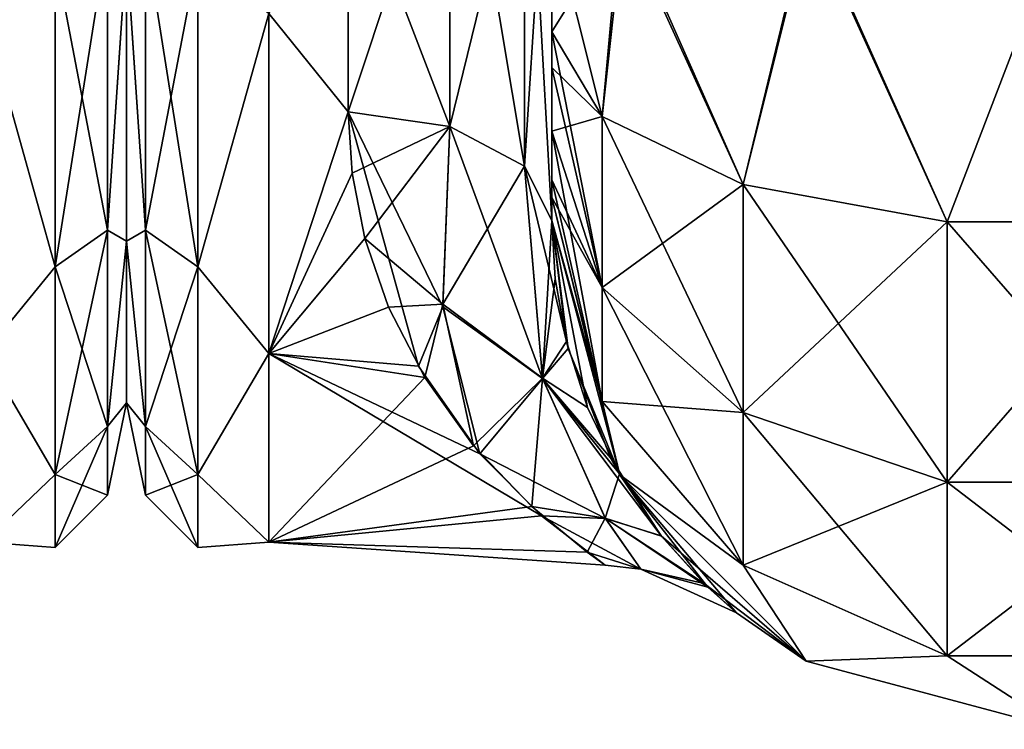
# Model space of a CAD drawing. Extents: x -23 to 470, y -1800 to 0.
# Tile 50 of 256: x 181 to 206, y -1800 to -1783. Entities that reach past the tile are written whole.
import ezdxf

# ---------------------------------------------------------------- set-up
doc = ezdxf.new("R2010")
doc.units = 0
doc.header["$LTSCALE"] = 17.087905
for name, color, linetype in [('147', 7, 'CONTINUOUS'), ('166', 7, 'CONTINUOUS'), ('214', 7, 'CONTINUOUS'), ('218', 7, 'CONTINUOUS'), ('219', 7, 'CONTINUOUS'), ('229', 7, 'CONTINUOUS'), ('230', 7, 'CONTINUOUS'), ('236', 7, 'CONTINUOUS'), ('260', 7, 'CONTINUOUS'), ('261', 7, 'CONTINUOUS'), ('262', 7, 'CONTINUOUS'), ('269', 7, 'CONTINUOUS')]:
    doc.layers.add(name, color=color, linetype=linetype)

msp = doc.modelspace()

# ---------------------------------------------------------------- linework, layer by layer
at = {"layer": '147', "linetype": 'CONTINUOUS'}
for points in [[(184, -1752.022, 4.582), (184, -1755.991, 12.803), (184, -1791.978, 4.582), (184, -1752.022, 4.582)], [(184, -1752.022, -4.582), (184, -1752.022, 4.582), (184, -1791.978, 4.582), (184, -1752.022, -4.582)], [(184, -1755.991, -12.803), (184, -1752.022, -4.582), (184, -1788.009, -12.803), (184, -1755.991, -12.803)], [(184, -1788.009, -12.803), (184, -1752.022, -4.582), (184, -1791.978, -4.582), (184, -1788.009, -12.803)], [(184, -1791.978, -4.582), (184, -1752.022, -4.582), (184, -1791.978, 4.582), (184, -1791.978, -4.582)], [(184, -1755.991, 12.803), (184, -1763.173, 18.494), (184, -1788.009, 12.803), (184, -1755.991, 12.803)], [(184, -1791.978, 4.582), (184, -1755.991, 12.803), (184, -1788.009, 12.803), (184, -1791.978, 4.582)], [(184, -1780.827, -18.494), (184, -1755.991, -12.803), (184, -1788.009, -12.803), (184, -1780.827, -18.494)], [(184, -1788.009, 12.803), (184, -1763.173, 18.494), (184, -1780.826, 18.494), (184, -1788.009, 12.803)]]:
    msp.add_3dface(points, dxfattribs=at)
at = {"layer": '166', "linetype": 'CONTINUOUS'}
for points in [[(182.248, -1788.64, 16.64), (183.531, -1780.515, 20.556), (182.248, -1781.005, 21.741), (182.248, -1788.64, 16.64)], [(183.531, -1787.733, 15.733), (183.531, -1780.515, 20.556), (182.248, -1788.64, 16.64), (183.531, -1787.733, 15.733)], [(183.531, -1780.515, -20.556), (183.531, -1787.733, -15.733), (182.248, -1781.005, -21.741), (183.531, -1780.515, -20.556)], [(183.531, -1780.515, -20.556), (184, -1780.827, -18.494), (183.531, -1787.733, -15.733), (183.531, -1780.515, -20.556)], [(183.531, -1787.733, 15.733), (184, -1780.826, 18.494), (183.531, -1780.515, 20.556), (183.531, -1787.733, 15.733)], [(180.5, -1782.413, 21.623), (182.248, -1788.64, 16.64), (182.248, -1781.005, 21.741), (180.5, -1782.413, 21.623)], [(180.5, -1782.413, -21.623), (182.248, -1781.005, -21.741), (182.248, -1788.64, -16.64), (180.5, -1782.413, -21.623)], [(182.248, -1781.005, -21.741), (183.531, -1787.733, -15.733), (182.248, -1788.64, -16.64), (182.248, -1781.005, -21.741)], [(184, -1788.009, 12.803), (184, -1780.826, 18.494), (183.531, -1787.733, 15.733), (184, -1788.009, 12.803)], [(184, -1780.827, -18.494), (184, -1788.009, -12.803), (183.531, -1787.733, -15.733), (184, -1780.827, -18.494)], [(180.5, -1782.413, 21.623), (180.5, -1790.764, 14.964), (182.248, -1788.64, 16.64), (180.5, -1782.413, 21.623)], [(180.5, -1790.764, -14.964), (180.5, -1782.413, -21.623), (182.248, -1788.64, -16.64), (180.5, -1790.764, -14.964)], [(182.248, -1793.741, 9.005), (183.531, -1787.733, 15.733), (182.248, -1788.64, 16.64), (182.248, -1793.741, 9.005)], [(183.531, -1792.556, 8.515), (183.531, -1787.733, 15.733), (182.248, -1793.741, 9.005), (183.531, -1792.556, 8.515)], [(183.531, -1787.733, -15.733), (183.531, -1792.556, -8.515), (182.248, -1788.64, -16.64), (183.531, -1787.733, -15.733)], [(183.531, -1787.733, -15.733), (184, -1788.009, -12.803), (183.531, -1792.556, -8.515), (183.531, -1787.733, -15.733)], [(183.531, -1792.556, 8.515), (184, -1788.009, 12.803), (183.531, -1787.733, 15.733), (183.531, -1792.556, 8.515)], [(184, -1788.009, -12.803), (184, -1791.978, -4.582), (183.531, -1792.556, -8.515), (184, -1788.009, -12.803)], [(184, -1791.978, 4.582), (184, -1788.009, 12.803), (183.531, -1792.556, 8.515), (184, -1791.978, 4.582)], [(180.5, -1790.764, 14.964), (182.248, -1793.741, 9.005), (182.248, -1788.64, 16.64), (180.5, -1790.764, 14.964)], [(180.5, -1790.764, -14.964), (182.248, -1788.64, -16.64), (182.248, -1793.741, -9.005), (180.5, -1790.764, -14.964)], [(182.248, -1788.64, -16.64), (183.531, -1792.556, -8.515), (182.248, -1793.741, -9.005), (182.248, -1788.64, -16.64)], [(180.5, -1790.764, 14.964), (180.5, -1795.398, 5.341), (182.248, -1793.741, 9.005), (180.5, -1790.764, 14.964)], [(180.5, -1795.398, -5.341), (180.5, -1790.764, -14.964), (182.248, -1793.741, -9.005), (180.5, -1795.398, -5.341)], [(184, -1791.978, -4.582), (184, -1791.978, 4.582), (183.531, -1794.25, 0), (184, -1791.978, -4.582)], [(183.531, -1792.556, -8.515), (184, -1791.978, -4.582), (183.531, -1794.25, 0), (183.531, -1792.556, -8.515)], [(183.531, -1794.25, 0), (184, -1791.978, 4.582), (183.531, -1792.556, 8.515), (183.531, -1794.25, 0)], [(182.248, -1795.532, 0), (183.531, -1792.556, 8.515), (182.248, -1793.741, 9.005), (182.248, -1795.532, 0)], [(183.531, -1794.25, 0), (183.531, -1792.556, 8.515), (182.248, -1795.532, 0), (183.531, -1794.25, 0)], [(183.531, -1792.556, -8.515), (183.531, -1794.25, 0), (182.248, -1793.741, -9.005), (183.531, -1792.556, -8.515)], [(180.5, -1795.398, 5.341), (182.248, -1795.532, 0), (182.248, -1793.741, 9.005), (180.5, -1795.398, 5.341)], [(180.5, -1795.398, -5.341), (182.248, -1793.741, -9.005), (182.248, -1795.532, 0), (180.5, -1795.398, -5.341)], [(182.248, -1793.741, -9.005), (183.531, -1794.25, 0), (182.248, -1795.532, 0), (182.248, -1793.741, -9.005)], [(180.5, -1795.398, 5.341), (180.5, -1795.398, -5.341), (182.248, -1795.532, 0), (180.5, -1795.398, 5.341)]]:
    msp.add_3dface(points, dxfattribs=at)
at = {"layer": '214', "linetype": 'CONTINUOUS'}
for points in [[(194.45, -1782.865, -101.931), (194.45, -1783.734, -101.5), (194.45, -1728.15, -102.5), (194.45, -1782.865, -101.931)], [(194.45, -1728.15, -102.5), (194.45, -1783.734, -101.5), (194.45, -1736.981, -100.492), (194.45, -1728.15, -102.5)], [(194.45, -1780, -102.5), (194.45, -1782.865, -101.931), (194.45, -1728.15, -102.5), (194.45, -1780, -102.5)], [(194.45, -1736.977, 59.493), (194.45, -1744.158, 53.805), (194.45, -1787.5, 95), (194.45, -1736.977, 59.493)], [(194.45, -1736.981, 63.508), (194.45, -1736.977, 59.493), (194.45, -1787.5, 95), (194.45, -1736.981, 63.508)], [(194.45, -1736.977, 100.493), (194.45, -1744.158, 94.805), (194.45, -1785.305, 100.301), (194.45, -1736.977, 100.493)], [(194.45, -1780, 102.5), (194.45, -1736.977, 100.493), (194.45, -1782.865, 101.931), (194.45, -1780, 102.5)], [(194.45, -1782.865, 101.931), (194.45, -1736.977, 100.493), (194.45, -1783.734, 101.5), (194.45, -1782.865, 101.931)], [(194.45, -1783.734, 101.5), (194.45, -1736.977, 100.493), (194.45, -1785.305, 100.301), (194.45, -1783.734, 101.5)], [(194.45, -1744.158, -69.195), (194.45, -1787.5, -24.51), (194.45, -1736.977, -63.507), (194.45, -1744.158, -69.195)], [(194.45, -1736.977, -63.507), (194.45, -1787.5, -24.51), (194.45, -1736.981, -59.492), (194.45, -1736.977, -63.507)], [(194.45, -1744.161, 69.199), (194.45, -1736.981, 63.508), (194.45, -1787.5, 95), (194.45, -1744.161, 69.199)], [(194.45, -1736.981, -59.492), (194.45, -1787.5, -24.51), (194.45, -1744.161, -53.801), (194.45, -1736.981, -59.492)], [(194.45, -1786.933, -97.86), (194.45, -1787.5, -95), (194.45, -1736.981, -100.492), (194.45, -1786.933, -97.86)], [(194.45, -1736.981, -100.492), (194.45, -1787.5, -95), (194.45, -1744.161, -94.801), (194.45, -1736.981, -100.492)], [(194.45, -1786.5, -98.734), (194.45, -1786.933, -97.86), (194.45, -1736.981, -100.492), (194.45, -1786.5, -98.734)], [(194.45, -1785.305, -100.301), (194.45, -1786.5, -98.734), (194.45, -1736.981, -100.492), (194.45, -1785.305, -100.301)], [(194.45, -1783.734, -101.5), (194.45, -1785.305, -100.301), (194.45, -1736.981, -100.492), (194.45, -1783.734, -101.5)], [(194.45, -1744.158, 53.805), (194.45, -1748.128, 45.583), (194.45, -1787.5, 95), (194.45, -1744.158, 53.805)], [(194.45, -1744.158, 94.805), (194.45, -1748.128, 86.583), (194.45, -1787.5, 95), (194.45, -1744.158, 94.805)], [(194.45, -1785.305, 100.301), (194.45, -1744.158, 94.805), (194.45, -1786.5, 98.734), (194.45, -1785.305, 100.301)], [(194.45, -1786.5, 98.734), (194.45, -1744.158, 94.805), (194.45, -1786.933, 97.86), (194.45, -1786.5, 98.734)], [(194.45, -1786.933, 97.86), (194.45, -1744.158, 94.805), (194.45, -1787.5, 95), (194.45, -1786.933, 97.86)], [(194.45, -1748.128, -77.417), (194.45, -1787.5, -24.51), (194.45, -1744.158, -69.195), (194.45, -1748.128, -77.417)], [(194.45, -1748.129, 77.421), (194.45, -1744.161, 69.199), (194.45, -1787.5, 95), (194.45, -1748.129, 77.421)], [(194.45, -1787.5, -95), (194.45, -1787.5, -24.51), (194.45, -1744.161, -94.801), (194.45, -1787.5, -95)], [(194.45, -1744.161, -94.801), (194.45, -1787.5, -24.51), (194.45, -1748.129, -86.579), (194.45, -1744.161, -94.801)], [(194.45, -1744.161, -53.801), (194.45, -1787.5, -24.51), (194.45, -1748.129, -45.579), (194.45, -1744.161, -53.801)], [(194.45, -1748.128, 45.583), (194.45, -1748.129, 36.421), (194.45, -1787.5, 95), (194.45, -1748.128, 45.583)], [(194.45, -1748.128, 86.583), (194.45, -1748.129, 77.421), (194.45, -1787.5, 95), (194.45, -1748.128, 86.583)], [(194.45, -1748.129, -86.579), (194.45, -1787.5, -24.51), (194.45, -1748.128, -77.417), (194.45, -1748.129, -86.579)], [(194.45, -1787.5, 95), (194.45, -1748.129, 36.421), (194.45, -1775.732, 28.753), (194.45, -1787.5, 95)], [(194.45, -1748.129, -45.579), (194.45, -1787.5, -24.51), (194.45, -1775.731, -28.753), (194.45, -1748.129, -45.579)], [(194.45, -1787.5, 24.51), (194.45, -1787.5, 95), (194.45, -1775.732, 28.753), (194.45, -1787.5, 24.51)]]:
    msp.add_3dface(points, dxfattribs=at)
at = {"layer": '218', "linetype": 'CONTINUOUS'}
for points in [[(184, -1752.022, -4.582), (184, -1755.991, -12.803), (184, -1791.978, -4.582), (184, -1752.022, -4.582)], [(184, -1752.022, 4.582), (184, -1752.022, -4.582), (184, -1791.978, -4.582), (184, -1752.022, 4.582)], [(184, -1755.991, 12.803), (184, -1752.022, 4.582), (184, -1788.009, 12.803), (184, -1755.991, 12.803)], [(184, -1788.009, 12.803), (184, -1752.022, 4.582), (184, -1791.978, 4.582), (184, -1788.009, 12.803)], [(184, -1791.978, 4.582), (184, -1752.022, 4.582), (184, -1791.978, -4.582), (184, -1791.978, 4.582)], [(184, -1755.991, -12.803), (184, -1763.173, -18.494), (184, -1788.009, -12.803), (184, -1755.991, -12.803)], [(184, -1791.978, -4.582), (184, -1755.991, -12.803), (184, -1788.009, -12.803), (184, -1791.978, -4.582)], [(184, -1780.827, 18.494), (184, -1755.991, 12.803), (184, -1788.009, 12.803), (184, -1780.827, 18.494)], [(184, -1788.009, -12.803), (184, -1763.173, -18.494), (184, -1780.826, -18.494), (184, -1788.009, -12.803)]]:
    msp.add_3dface(points, dxfattribs=at)
at = {"layer": '219', "linetype": 'CONTINUOUS'}
for points in [[(189.45, -1784.828, -20.284), (187.5, -1782.413, -21.623), (189.45, -1778.677, -23.052), (189.45, -1784.828, -20.284)], [(189.45, -1778.677, 23.052), (187.5, -1782.413, 21.623), (189.45, -1784.828, 20.284), (189.45, -1778.677, 23.052)], [(187.5, -1790.764, -14.964), (187.5, -1782.413, -21.623), (189.45, -1784.828, -20.284), (187.5, -1790.764, -14.964)], [(187.5, -1782.413, 21.623), (187.5, -1790.764, 14.964), (189.45, -1784.828, 20.284), (187.5, -1782.413, 21.623)], [(191.175, -1791.075, -14.565), (187.5, -1790.764, -14.964), (189.45, -1784.828, -20.284), (191.175, -1791.075, -14.565)], [(189.45, -1784.828, 20.284), (187.5, -1790.764, 14.964), (189.544, -1786.331, 19.252), (189.45, -1784.828, 20.284)], [(189.544, -1786.331, 19.252), (187.5, -1790.764, 14.964), (189.859, -1787.938, 17.943), (189.544, -1786.331, 19.252)], [(189.859, -1787.938, 17.943), (187.5, -1790.764, 14.964), (190.44, -1789.63, 16.285), (189.859, -1787.938, 17.943)], [(190.44, -1789.63, 16.285), (187.5, -1790.764, 14.964), (191.33, -1791.357, 14.189), (190.44, -1789.63, 16.285)], [(187.5, -1795.398, -5.341), (187.5, -1790.764, -14.964), (194.201, -1794.758, -7.619), (187.5, -1795.398, -5.341)], [(194.201, -1794.758, -7.619), (187.5, -1790.764, -14.964), (192.685, -1793.228, -11.197), (194.201, -1794.758, -7.619)], [(192.685, -1793.228, -11.197), (187.5, -1790.764, -14.964), (191.175, -1791.075, -14.565), (192.685, -1793.228, -11.197)], [(187.5, -1790.764, 14.964), (187.5, -1795.398, 5.341), (191.33, -1791.357, 14.189), (187.5, -1790.764, 14.964)], [(191.33, -1791.357, 14.189), (187.5, -1795.398, 5.341), (192.528, -1793.031, 11.563), (191.33, -1791.357, 14.189)], [(192.528, -1793.031, 11.563), (187.5, -1795.398, 5.341), (193.957, -1794.527, 8.28), (192.528, -1793.031, 11.563)], [(193.957, -1794.527, 8.28), (187.5, -1795.398, 5.341), (195.319, -1795.648, 4.095), (193.957, -1794.527, 8.28)], [(195.764, -1795.967, -1.249), (187.5, -1795.398, -5.341), (194.201, -1794.758, -7.619), (195.764, -1795.967, -1.249)], [(187.5, -1795.398, 5.341), (187.5, -1795.398, -5.341), (195.319, -1795.648, 4.095), (187.5, -1795.398, 5.341)], [(195.319, -1795.648, 4.095), (187.5, -1795.398, -5.341), (195.764, -1795.967, -1.249), (195.319, -1795.648, 4.095)]]:
    msp.add_3dface(points, dxfattribs=at)
at = {"layer": '229', "linetype": 'CONTINUOUS'}
for points in [[(191.948, -1785.185, -20.849), (189.45, -1778.677, -23.052), (191.947, -1775.197, -24.46), (191.948, -1785.185, -20.849)], [(191.948, -1785.185, -20.849), (191.947, -1775.197, -24.46), (193.78, -1786.164, -22.397), (191.948, -1785.185, -20.849)], [(191.947, -1775.197, -24.46), (193.78, -1775.434, -26.276), (193.78, -1786.164, -22.397), (191.947, -1775.197, -24.46)], [(194.45, -1775.731, -28.753), (194.45, -1787.5, -24.51), (193.78, -1775.434, -26.276), (194.45, -1775.731, -28.753)], [(193.78, -1775.434, -26.276), (194.45, -1787.5, -24.51), (193.78, -1786.164, -22.397), (193.78, -1775.434, -26.276)], [(189.45, -1784.828, -20.284), (189.45, -1778.677, -23.052), (191.948, -1785.185, -20.849), (189.45, -1784.828, -20.284)]]:
    msp.add_3dface(points, dxfattribs=at)
at = {"layer": '230', "linetype": 'CONTINUOUS'}
for points in [[(194.45, -1787.5, 24.51), (194.45, -1775.732, 28.753), (193.78, -1786.164, 22.397), (194.45, -1787.5, 24.51)], [(193.78, -1786.164, 22.397), (194.45, -1775.732, 28.753), (193.78, -1777.699, 25.88), (193.78, -1786.164, 22.397)], [(189.45, -1778.677, 23.052), (189.45, -1784.828, 20.284), (191.947, -1777.305, 24.091), (189.45, -1778.677, 23.052)], [(191.947, -1777.305, 24.091), (189.45, -1784.828, 20.284), (191.948, -1785.185, 20.849), (191.947, -1777.305, 24.091)], [(191.947, -1777.305, 24.091), (191.948, -1785.185, 20.849), (193.78, -1777.699, 25.88), (191.947, -1777.305, 24.091)], [(191.948, -1785.185, 20.849), (193.78, -1786.164, 22.397), (193.78, -1777.699, 25.88), (191.948, -1785.185, 20.849)]]:
    msp.add_3dface(points, dxfattribs=at)
at = {"layer": '236', "linetype": 'CONTINUOUS'}
for points in [[(184.469, -1780.515, 20.556), (184, -1780.827, 18.494), (184.469, -1787.733, 15.733), (184.469, -1780.515, 20.556)], [(184.469, -1787.733, -15.733), (184, -1780.826, -18.494), (184.469, -1780.515, -20.556), (184.469, -1787.733, -15.733)], [(185.752, -1788.64, -16.64), (184.469, -1780.515, -20.556), (185.752, -1781.005, -21.741), (185.752, -1788.64, -16.64)], [(184.469, -1787.733, -15.733), (184.469, -1780.515, -20.556), (185.752, -1788.64, -16.64), (184.469, -1787.733, -15.733)], [(184.469, -1780.515, 20.556), (184.469, -1787.733, 15.733), (185.752, -1781.005, 21.741), (184.469, -1780.515, 20.556)], [(184, -1788.009, -12.803), (184, -1780.826, -18.494), (184.469, -1787.733, -15.733), (184, -1788.009, -12.803)], [(184, -1780.827, 18.494), (184, -1788.009, 12.803), (184.469, -1787.733, 15.733), (184, -1780.827, 18.494)], [(185.752, -1781.005, 21.741), (184.469, -1787.733, 15.733), (185.752, -1788.64, 16.64), (185.752, -1781.005, 21.741)], [(187.5, -1782.413, -21.623), (185.752, -1788.64, -16.64), (185.752, -1781.005, -21.741), (187.5, -1782.413, -21.623)], [(187.5, -1782.413, 21.623), (185.752, -1781.005, 21.741), (185.752, -1788.64, 16.64), (187.5, -1782.413, 21.623)], [(187.5, -1782.413, -21.623), (187.5, -1790.764, -14.964), (185.752, -1788.64, -16.64), (187.5, -1782.413, -21.623)], [(187.5, -1790.764, 14.964), (187.5, -1782.413, 21.623), (185.752, -1788.64, 16.64), (187.5, -1790.764, 14.964)], [(184.469, -1787.733, 15.733), (184, -1788.009, 12.803), (184.469, -1792.556, 8.515), (184.469, -1787.733, 15.733)], [(184.469, -1792.556, -8.515), (184, -1788.009, -12.803), (184.469, -1787.733, -15.733), (184.469, -1792.556, -8.515)], [(185.752, -1793.741, -9.005), (184.469, -1787.733, -15.733), (185.752, -1788.64, -16.64), (185.752, -1793.741, -9.005)], [(184.469, -1792.556, -8.515), (184.469, -1787.733, -15.733), (185.752, -1793.741, -9.005), (184.469, -1792.556, -8.515)], [(184.469, -1787.733, 15.733), (184.469, -1792.556, 8.515), (185.752, -1788.64, 16.64), (184.469, -1787.733, 15.733)], [(184, -1788.009, 12.803), (184, -1791.978, 4.582), (184.469, -1792.556, 8.515), (184, -1788.009, 12.803)], [(184, -1791.978, -4.582), (184, -1788.009, -12.803), (184.469, -1792.556, -8.515), (184, -1791.978, -4.582)], [(185.752, -1788.64, 16.64), (184.469, -1792.556, 8.515), (185.752, -1793.741, 9.005), (185.752, -1788.64, 16.64)], [(187.5, -1790.764, -14.964), (185.752, -1793.741, -9.005), (185.752, -1788.64, -16.64), (187.5, -1790.764, -14.964)], [(187.5, -1790.764, 14.964), (185.752, -1788.64, 16.64), (185.752, -1793.741, 9.005), (187.5, -1790.764, 14.964)], [(187.5, -1790.764, -14.964), (187.5, -1795.398, -5.341), (185.752, -1793.741, -9.005), (187.5, -1790.764, -14.964)], [(187.5, -1795.398, 5.341), (187.5, -1790.764, 14.964), (185.752, -1793.741, 9.005), (187.5, -1795.398, 5.341)], [(184, -1791.978, 4.582), (184, -1791.978, -4.582), (184.469, -1794.25, 0), (184, -1791.978, 4.582)], [(184.469, -1792.556, 8.515), (184, -1791.978, 4.582), (184.469, -1794.25, 0), (184.469, -1792.556, 8.515)], [(184.469, -1794.25, 0), (184, -1791.978, -4.582), (184.469, -1792.556, -8.515), (184.469, -1794.25, 0)], [(185.752, -1795.532, 0), (184.469, -1792.556, -8.515), (185.752, -1793.741, -9.005), (185.752, -1795.532, 0)], [(184.469, -1794.25, 0), (184.469, -1792.556, -8.515), (185.752, -1795.532, 0), (184.469, -1794.25, 0)], [(184.469, -1792.556, 8.515), (184.469, -1794.25, 0), (185.752, -1793.741, 9.005), (184.469, -1792.556, 8.515)], [(185.752, -1793.741, 9.005), (184.469, -1794.25, 0), (185.752, -1795.532, 0), (185.752, -1793.741, 9.005)], [(187.5, -1795.398, -5.341), (185.752, -1795.532, 0), (185.752, -1793.741, -9.005), (187.5, -1795.398, -5.341)], [(187.5, -1795.398, 5.341), (185.752, -1793.741, 9.005), (185.752, -1795.532, 0), (187.5, -1795.398, 5.341)], [(187.5, -1795.398, -5.341), (187.5, -1795.398, 5.341), (185.752, -1795.532, 0), (187.5, -1795.398, -5.341)]]:
    msp.add_3dface(points, dxfattribs=at)
at = {"layer": '260', "linetype": 'CONTINUOUS'}
for points in [[(194.45, -1782.865, -101.931), (194.45, -1780, -102.5), (196.225, -1780, -108.75), (194.45, -1782.865, -101.931)], [(194.45, -1782.865, -101.931), (196.225, -1780, -108.75), (195.688, -1784.946, -106.94), (194.45, -1782.865, -101.931)], [(195.688, -1784.946, -106.94), (196.225, -1780, -108.75), (199.156, -1786.61, -110.958), (195.688, -1784.946, -106.94)], [(196.225, -1780, -108.75), (200.797, -1780, -113.323), (199.156, -1786.61, -110.958), (196.225, -1780, -108.75)], [(199.156, -1786.61, -110.958), (200.797, -1780, -113.323), (204.168, -1787.534, -113.188), (199.156, -1786.61, -110.958)], [(200.797, -1780, -113.323), (207.05, -1780, -115), (204.168, -1787.534, -113.188), (200.797, -1780, -113.323)], [(204.168, -1787.534, -113.188), (207.05, -1780, -115), (209.732, -1787.534, -113.188), (204.168, -1787.534, -113.188)], [(194.45, -1783.734, -101.5), (194.45, -1782.865, -101.931), (195.688, -1784.946, -106.94), (194.45, -1783.734, -101.5)], [(194.45, -1785.305, -100.301), (194.45, -1783.734, -101.5), (195.688, -1784.946, -106.94), (194.45, -1785.305, -100.301)], [(194.45, -1785.305, -100.301), (195.688, -1784.946, -106.94), (195.688, -1789.142, -104.135), (194.45, -1785.305, -100.301)], [(195.688, -1784.946, -106.94), (199.156, -1786.61, -110.958), (195.688, -1789.142, -104.135), (195.688, -1784.946, -106.94)], [(194.45, -1786.5, -98.734), (194.45, -1785.305, -100.301), (195.688, -1789.142, -104.135), (194.45, -1786.5, -98.734)], [(194.45, -1786.933, -97.86), (194.45, -1786.5, -98.734), (195.688, -1789.142, -104.135), (194.45, -1786.933, -97.86)], [(195.688, -1789.142, -104.135), (199.156, -1786.61, -110.958), (199.156, -1792.219, -107.209), (195.688, -1789.142, -104.135)], [(199.156, -1786.61, -110.958), (204.168, -1787.534, -113.188), (199.156, -1792.219, -107.209), (199.156, -1786.61, -110.958)], [(194.45, -1787.5, -95), (194.45, -1786.933, -97.86), (195.688, -1791.944, -99.936), (194.45, -1787.5, -95)], [(195.688, -1791.944, -99.936), (194.45, -1786.933, -97.86), (195.688, -1789.142, -104.135), (195.688, -1791.944, -99.936)], [(196.125, -1793.75, -95), (194.45, -1787.5, -95), (195.688, -1791.944, -99.936), (196.125, -1793.75, -95)], [(199.156, -1792.219, -107.209), (204.168, -1787.534, -113.188), (204.168, -1793.926, -108.915), (199.156, -1792.219, -107.209)], [(204.168, -1787.534, -113.188), (209.732, -1787.534, -113.188), (204.168, -1793.926, -108.915), (204.168, -1787.534, -113.188)], [(204.168, -1793.926, -108.915), (209.732, -1787.534, -113.188), (209.732, -1793.926, -108.915), (204.168, -1793.926, -108.915)], [(195.688, -1791.944, -99.936), (195.688, -1789.142, -104.135), (199.156, -1792.219, -107.209), (195.688, -1791.944, -99.936)], [(199.156, -1795.963, -101.598), (196.125, -1793.75, -95), (195.688, -1791.944, -99.936), (199.156, -1795.963, -101.598)], [(199.156, -1795.963, -101.598), (195.688, -1791.944, -99.936), (199.156, -1792.219, -107.209), (199.156, -1795.963, -101.598)], [(199.156, -1795.963, -101.598), (199.156, -1792.219, -107.209), (204.168, -1793.926, -108.915), (199.156, -1795.963, -101.598)], [(200.7, -1798.325, -95), (196.125, -1793.75, -95), (199.156, -1795.963, -101.598), (200.7, -1798.325, -95)], [(204.168, -1798.194, -102.519), (199.156, -1795.963, -101.598), (204.168, -1793.926, -108.915), (204.168, -1798.194, -102.519)], [(209.732, -1798.194, -102.519), (204.168, -1798.194, -102.519), (209.732, -1793.926, -108.915), (209.732, -1798.194, -102.519)], [(204.168, -1798.194, -102.519), (204.168, -1793.926, -108.915), (209.732, -1793.926, -108.915), (204.168, -1798.194, -102.519)], [(204.168, -1798.194, -102.519), (200.7, -1798.325, -95), (199.156, -1795.963, -101.598), (204.168, -1798.194, -102.519)], [(206.95, -1800, -95), (200.7, -1798.325, -95), (204.168, -1798.194, -102.519), (206.95, -1800, -95)], [(209.732, -1798.194, -102.519), (206.95, -1800, -95), (204.168, -1798.194, -102.519), (209.732, -1798.194, -102.519)]]:
    msp.add_3dface(points, dxfattribs=at)
at = {"layer": '261', "linetype": 'CONTINUOUS'}
for points in [[(194.45, -1787.5, 95), (194.45, -1787.5, 24.51), (194.532, -1788.932, 23.121), (194.45, -1787.5, 95)], [(196.125, -1793.75, 95), (194.45, -1787.5, 95), (196.11, -1793.724, 15.958), (196.125, -1793.75, 95)], [(196.11, -1793.724, 15.958), (194.45, -1787.5, 95), (195.324, -1792.092, 18.978), (196.11, -1793.724, 15.958)], [(195.324, -1792.092, 18.978), (194.45, -1787.5, 95), (194.808, -1790.472, 21.318), (195.324, -1792.092, 18.978)], [(194.808, -1790.472, 21.318), (194.45, -1787.5, 95), (194.532, -1788.932, 23.121), (194.808, -1790.472, 21.318)], [(194.45, -1787.5, -24.51), (194.45, -1787.5, -95), (196.125, -1793.75, -95), (194.45, -1787.5, -24.51)], [(194.45, -1787.5, -24.51), (196.125, -1793.75, -95), (194.851, -1790.643, -21.094), (194.45, -1787.5, -24.51)], [(194.851, -1790.643, -21.094), (196.125, -1793.75, -95), (195.894, -1793.332, -16.753), (194.851, -1790.643, -21.094)], [(195.894, -1793.332, -16.753), (196.125, -1793.75, -95), (197.14, -1795.247, -12.118), (195.894, -1793.332, -16.753)], [(197.145, -1795.253, 12.103), (196.125, -1793.75, 95), (196.11, -1793.724, 15.958), (197.145, -1795.253, 12.103)], [(200.7, -1798.325, 95), (196.125, -1793.75, 95), (198.991, -1797.139, 0.577), (200.7, -1798.325, 95)], [(198.991, -1797.139, 0.577), (196.125, -1793.75, 95), (198.286, -1796.511, 7.124), (198.991, -1797.139, 0.577)], [(198.286, -1796.511, 7.124), (196.125, -1793.75, 95), (197.145, -1795.253, 12.103), (198.286, -1796.511, 7.124)], [(196.125, -1793.75, -95), (200.7, -1798.325, -95), (197.14, -1795.247, -12.118), (196.125, -1793.75, -95)], [(197.14, -1795.247, -12.118), (200.7, -1798.325, -95), (198.193, -1796.42, -7.592), (197.14, -1795.247, -12.118)], [(198.193, -1796.42, -7.592), (200.7, -1798.325, -95), (198.991, -1797.139, 0.577), (198.193, -1796.42, -7.592)], [(200.7, -1798.325, -95), (200.7, -1798.325, 95), (198.991, -1797.139, 0.577), (200.7, -1798.325, -95)], [(206.95, -1800, 95), (200.7, -1798.325, 95), (206.95, -1800, -95), (206.95, -1800, 95)], [(200.7, -1798.325, 95), (200.7, -1798.325, -95), (206.95, -1800, -95), (200.7, -1798.325, 95)]]:
    msp.add_3dface(points, dxfattribs=at)
at = {"layer": '262', "linetype": 'CONTINUOUS'}
for points in [[(194.45, -1780, 102.5), (194.45, -1782.865, 101.931), (195.688, -1784.946, 106.94), (194.45, -1780, 102.5)], [(194.45, -1780, 102.5), (195.688, -1784.946, 106.94), (196.138, -1780, 108.8), (194.45, -1780, 102.5)], [(195.688, -1784.946, 106.94), (199.156, -1786.61, 110.958), (196.138, -1780, 108.8), (195.688, -1784.946, 106.94)], [(196.138, -1780, 108.8), (199.156, -1786.61, 110.958), (200.747, -1780, 113.41), (196.138, -1780, 108.8)], [(199.156, -1786.61, 110.958), (204.168, -1787.534, 113.188), (200.747, -1780, 113.41), (199.156, -1786.61, 110.958)], [(204.168, -1787.534, 113.188), (207.05, -1780, 115.1), (200.747, -1780, 113.41), (204.168, -1787.534, 113.188)], [(209.732, -1787.534, 113.188), (207.05, -1780, 115.1), (204.168, -1787.534, 113.188), (209.732, -1787.534, 113.188)], [(194.45, -1782.865, 101.931), (194.45, -1783.734, 101.5), (195.688, -1789.142, 104.135), (194.45, -1782.865, 101.931)], [(195.688, -1784.946, 106.94), (194.45, -1782.865, 101.931), (195.688, -1789.142, 104.135), (195.688, -1784.946, 106.94)], [(194.45, -1783.734, 101.5), (194.45, -1785.305, 100.301), (195.688, -1789.142, 104.135), (194.45, -1783.734, 101.5)], [(199.156, -1786.61, 110.958), (195.688, -1784.946, 106.94), (199.156, -1792.219, 107.209), (199.156, -1786.61, 110.958)], [(195.688, -1784.946, 106.94), (195.688, -1789.142, 104.135), (199.156, -1792.219, 107.209), (195.688, -1784.946, 106.94)], [(194.45, -1785.305, 100.301), (194.45, -1786.5, 98.734), (195.688, -1791.944, 99.936), (194.45, -1785.305, 100.301)], [(194.45, -1785.305, 100.301), (195.688, -1791.944, 99.936), (195.688, -1789.142, 104.135), (194.45, -1785.305, 100.301)], [(194.45, -1786.5, 98.734), (194.45, -1786.933, 97.86), (195.688, -1791.944, 99.936), (194.45, -1786.5, 98.734)], [(204.168, -1787.534, 113.188), (199.156, -1786.61, 110.958), (204.168, -1793.926, 108.915), (204.168, -1787.534, 113.188)], [(199.156, -1786.61, 110.958), (199.156, -1792.219, 107.209), (204.168, -1793.926, 108.915), (199.156, -1786.61, 110.958)], [(194.45, -1786.933, 97.86), (194.45, -1787.5, 95), (196.125, -1793.75, 95), (194.45, -1786.933, 97.86)], [(194.45, -1786.933, 97.86), (196.125, -1793.75, 95), (195.688, -1791.944, 99.936), (194.45, -1786.933, 97.86)], [(209.732, -1787.534, 113.188), (204.168, -1787.534, 113.188), (209.732, -1793.926, 108.915), (209.732, -1787.534, 113.188)], [(204.168, -1787.534, 113.188), (204.168, -1793.926, 108.915), (209.732, -1793.926, 108.915), (204.168, -1787.534, 113.188)], [(195.688, -1791.944, 99.936), (199.156, -1795.963, 101.598), (195.688, -1789.142, 104.135), (195.688, -1791.944, 99.936)], [(195.688, -1789.142, 104.135), (199.156, -1795.963, 101.598), (199.156, -1792.219, 107.209), (195.688, -1789.142, 104.135)], [(195.688, -1791.944, 99.936), (196.125, -1793.75, 95), (199.156, -1795.963, 101.598), (195.688, -1791.944, 99.936)], [(199.156, -1795.963, 101.598), (204.168, -1798.194, 102.519), (199.156, -1792.219, 107.209), (199.156, -1795.963, 101.598)], [(199.156, -1792.219, 107.209), (204.168, -1798.194, 102.519), (204.168, -1793.926, 108.915), (199.156, -1792.219, 107.209)], [(196.125, -1793.75, 95), (200.7, -1798.325, 95), (199.156, -1795.963, 101.598), (196.125, -1793.75, 95)], [(204.168, -1798.194, 102.519), (209.732, -1798.194, 102.519), (204.168, -1793.926, 108.915), (204.168, -1798.194, 102.519)], [(204.168, -1793.926, 108.915), (209.732, -1798.194, 102.519), (209.732, -1793.926, 108.915), (204.168, -1793.926, 108.915)], [(199.156, -1795.963, 101.598), (200.7, -1798.325, 95), (204.168, -1798.194, 102.519), (199.156, -1795.963, 101.598)], [(200.7, -1798.325, 95), (206.95, -1800, 95), (204.168, -1798.194, 102.519), (200.7, -1798.325, 95)], [(204.168, -1798.194, 102.519), (206.95, -1800, 95), (209.732, -1798.194, 102.519), (204.168, -1798.194, 102.519)]]:
    msp.add_3dface(points, dxfattribs=at)
at = {"layer": '269', "linetype": 'CONTINUOUS'}
for points in [[(189.45, -1784.828, 20.284), (189.544, -1786.331, 19.252), (191.948, -1785.185, 20.849), (189.45, -1784.828, 20.284)], [(191.175, -1791.075, -14.565), (189.45, -1784.828, -20.284), (191.776, -1789.617, -16.572), (191.175, -1791.075, -14.565)], [(189.45, -1784.828, -20.284), (191.948, -1785.185, -20.849), (191.776, -1789.617, -16.572), (189.45, -1784.828, -20.284)], [(189.544, -1786.331, 19.252), (189.859, -1787.938, 17.943), (191.948, -1785.185, 20.849), (189.544, -1786.331, 19.252)], [(191.948, -1785.185, 20.849), (189.859, -1787.938, 17.943), (191.77, -1789.552, 16.651), (191.948, -1785.185, 20.849)], [(193.78, -1786.164, 22.397), (191.948, -1785.185, 20.849), (191.77, -1789.552, 16.651), (193.78, -1786.164, 22.397)], [(191.948, -1785.185, -20.849), (194.222, -1791.382, -16.112), (191.776, -1789.617, -16.572), (191.948, -1785.185, -20.849)], [(191.948, -1785.185, -20.849), (193.78, -1786.164, -22.397), (194.222, -1791.382, -16.112), (191.948, -1785.185, -20.849)], [(194.219, -1791.369, 16.134), (193.78, -1786.164, 22.397), (191.77, -1789.552, 16.651), (194.219, -1791.369, 16.134)], [(194.45, -1787.5, 24.51), (193.78, -1786.164, 22.397), (194.219, -1791.369, 16.134), (194.45, -1787.5, 24.51)], [(194.45, -1787.5, -24.51), (194.851, -1790.643, -21.094), (193.78, -1786.164, -22.397), (194.45, -1787.5, -24.51)], [(193.78, -1786.164, -22.397), (194.851, -1790.643, -21.094), (194.222, -1791.382, -16.112), (193.78, -1786.164, -22.397)], [(194.532, -1788.932, 23.121), (194.45, -1787.5, 24.51), (194.219, -1791.369, 16.134), (194.532, -1788.932, 23.121)], [(189.859, -1787.938, 17.943), (190.44, -1789.63, 16.285), (191.77, -1789.552, 16.651), (189.859, -1787.938, 17.943)], [(194.808, -1790.472, 21.318), (194.532, -1788.932, 23.121), (194.219, -1791.369, 16.134), (194.808, -1790.472, 21.318)], [(190.44, -1789.63, 16.285), (191.33, -1791.357, 14.189), (191.77, -1789.552, 16.651), (190.44, -1789.63, 16.285)], [(192.685, -1793.228, -11.197), (191.175, -1791.075, -14.565), (191.776, -1789.617, -16.572), (192.685, -1793.228, -11.197)], [(191.33, -1791.357, 14.189), (192.528, -1793.031, 11.563), (191.77, -1789.552, 16.651), (191.33, -1791.357, 14.189)], [(192.528, -1793.031, 11.563), (194.219, -1791.369, 16.134), (191.77, -1789.552, 16.651), (192.528, -1793.031, 11.563)], [(194.222, -1791.382, -16.112), (192.685, -1793.228, -11.197), (191.776, -1789.617, -16.572), (194.222, -1791.382, -16.112)], [(195.324, -1792.092, 18.978), (194.808, -1790.472, 21.318), (194.219, -1791.369, 16.134), (195.324, -1792.092, 18.978)], [(194.851, -1790.643, -21.094), (195.894, -1793.332, -16.753), (194.222, -1791.382, -16.112), (194.851, -1790.643, -21.094)], [(192.528, -1793.031, 11.563), (193.957, -1794.527, 8.28), (194.219, -1791.369, 16.134), (192.528, -1793.031, 11.563)], [(192.685, -1793.228, -11.197), (194.222, -1791.382, -16.112), (195.772, -1794.822, -8.352), (192.685, -1793.228, -11.197)], [(193.957, -1794.527, 8.28), (195.765, -1794.812, 8.386), (194.219, -1791.369, 16.134), (193.957, -1794.527, 8.28)], [(196.11, -1793.724, 15.958), (195.324, -1792.092, 18.978), (194.219, -1791.369, 16.134), (196.11, -1793.724, 15.958)], [(195.765, -1794.812, 8.386), (196.11, -1793.724, 15.958), (194.219, -1791.369, 16.134), (195.765, -1794.812, 8.386)], [(195.894, -1793.332, -16.753), (197.14, -1795.247, -12.118), (194.222, -1791.382, -16.112), (195.894, -1793.332, -16.753)], [(194.222, -1791.382, -16.112), (197.14, -1795.247, -12.118), (195.772, -1794.822, -8.352), (194.222, -1791.382, -16.112)], [(194.201, -1794.758, -7.619), (192.685, -1793.228, -11.197), (195.772, -1794.822, -8.352), (194.201, -1794.758, -7.619)], [(197.145, -1795.253, 12.103), (196.11, -1793.724, 15.958), (195.765, -1794.812, 8.386), (197.145, -1795.253, 12.103)], [(193.957, -1794.527, 8.28), (195.319, -1795.648, 4.095), (195.765, -1794.812, 8.386), (193.957, -1794.527, 8.28)], [(195.764, -1795.967, -1.249), (194.201, -1794.758, -7.619), (196.641, -1796.069, 0.021), (195.764, -1795.967, -1.249)], [(194.201, -1794.758, -7.619), (195.772, -1794.822, -8.352), (196.641, -1796.069, 0.021), (194.201, -1794.758, -7.619)], [(195.319, -1795.648, 4.095), (196.641, -1796.069, 0.021), (195.765, -1794.812, 8.386), (195.319, -1795.648, 4.095)], [(198.286, -1796.511, 7.124), (197.145, -1795.253, 12.103), (195.765, -1794.812, 8.386), (198.286, -1796.511, 7.124)], [(196.641, -1796.069, 0.021), (198.286, -1796.511, 7.124), (195.765, -1794.812, 8.386), (196.641, -1796.069, 0.021)], [(197.14, -1795.247, -12.118), (198.193, -1796.42, -7.592), (195.772, -1794.822, -8.352), (197.14, -1795.247, -12.118)], [(195.772, -1794.822, -8.352), (198.193, -1796.42, -7.592), (196.641, -1796.069, 0.021), (195.772, -1794.822, -8.352)], [(195.319, -1795.648, 4.095), (195.764, -1795.967, -1.249), (196.641, -1796.069, 0.021), (195.319, -1795.648, 4.095)], [(198.193, -1796.42, -7.592), (198.991, -1797.139, 0.577), (196.641, -1796.069, 0.021), (198.193, -1796.42, -7.592)], [(198.991, -1797.139, 0.577), (198.286, -1796.511, 7.124), (196.641, -1796.069, 0.021), (198.991, -1797.139, 0.577)]]:
    msp.add_3dface(points, dxfattribs=at)

doc.saveas('drawing.dxf')
